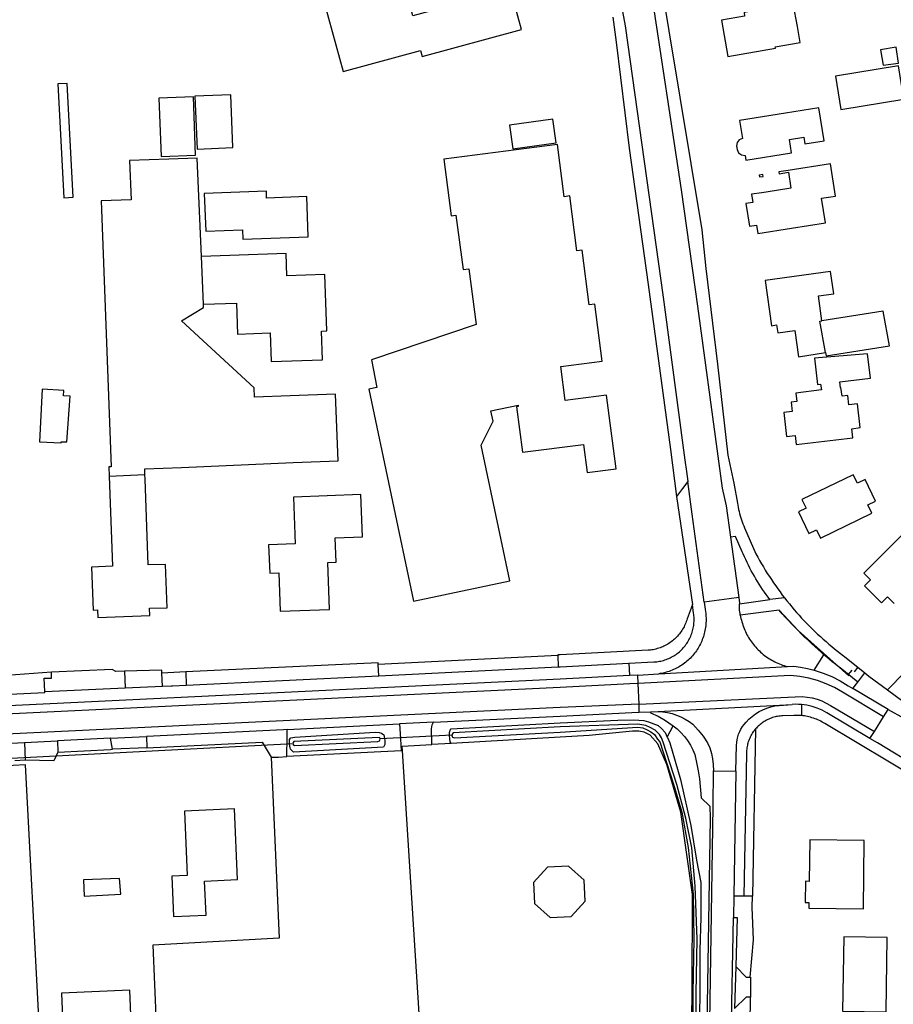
# Model space of a CAD drawing. Header units: metres. Extents: x 174423 to 175128, y 462196 to 462742.
# Tile 55 of 137: x 175052.33 to 175053.86, y 462723.08 to 462724.8. Entities that reach past the tile are written whole.
import ezdxf

# ---------------------------------------------------------------- set-up
doc = ezdxf.new("R2010")
doc.units = ezdxf.units.M
doc.layers.add('N-XX-AL-LIJN_0.20-G', color=7, linetype='Continuous', lineweight=25)

# ---------------------------------------------------------------- blocks, each defined once
blk = doc.blocks.new('Situatie')
at = {"lineweight": -3}
for p, q in [((-3.3925, 10.6933), (-3.3961, 10.7771)), ((-3.5578, 10.392), (-3.4951, 10.3948)), ((-2.3746, 10.1789), (-2.4001, 10.1757)), ((-2.3228, 10.0522), (-2.3054, 10.0792)), ((-2.6473, 10.0642), (-2.6462, 10.0425)), ((-3.085, 10.0424), (-2.771, 10.058)), ((-2.6314, 10.0436), (-2.6462, 10.0425)), ((-2.6314, 10.0436), (-2.5948, 10.0457)), ((-2.6307, 10.029), (-2.6314, 10.0436)), ((-2.5948, 10.0457), (-2.3694, 10.0583)), ((-2.2632, 10.0437), (-2.2558, 10.0521)), ((-2.2519, 10.049), (-2.2456, 10.0572)), ((-2.2462, 10.0311), (-2.2338, 10.0475)), ((-2.6294, 9.9927), (-2.6307, 10.029)), ((-2.2548, 10.0199), (-2.2462, 10.0311)), ((-3.6703, 10.0146), (-3.5299, 10.0212)), ((-2.1929, 9.9832), (-2.2548, 10.0199)), ((-2.6289, 9.9782), (-2.6294, 9.9927)), ((-2.3448, 9.9918), (-2.3448, 9.9724)), ((-3.2457, 9.9481), (-3.0488, 9.9578)), ((-2.2171, 9.9445), (-2.2009, 9.9702)), ((-2.5799, 9.9349), (-2.5698, 9.9548)), ((-2.225, 9.9322), (-2.2171, 9.9445)), ((-3.2355, 9.9231), (-3.7295, 9.8975)), ((-3.7061, 9.9254), (-3.6482, 9.9282)), ((-3.5551, 9.9328), (-3.4925, 9.9359)), ((-3.2355, 9.9231), (-3.2417, 9.9222)), ((-2.957, 9.9379), (-3.0831, 9.932)), ((-3.0753, 9.9322), (-3.0831, 9.932)), ((-2.957, 9.9379), (-2.9613, 9.9375)), ((-3.4915, 9.9161), (-3.5516, 9.9138)), ((-2.4596, 9.875), (-2.4632, 9.6563)), ((-2.4601, 9.5326), (-2.4622, 9.4591))]:
    blk.add_line(p, q, dxfattribs=at)
for points in [[(-2.6754, 11.1962), (-2.6694, 11.1528), (-2.6465, 10.9668), (-2.6134, 10.7282), (-2.5745, 10.4389), (-2.5635, 10.3567), (-2.536, 10.167), (-2.5382, 10.1609), (-2.5451, 10.142), (-2.5458, 10.1396), (-2.5466, 10.1372), (-2.5475, 10.1349), (-2.5485, 10.1326), (-2.5495, 10.1304), (-2.5506, 10.1282), (-2.5518, 10.126), (-2.5531, 10.1238), (-2.5544, 10.1217), (-2.5558, 10.1197), (-2.5572, 10.1176), (-2.5588, 10.1157), (-2.5603, 10.1138), (-2.562, 10.1119), (-2.5637, 10.1101), (-2.5654, 10.1083), (-2.5673, 10.1066), (-2.5691, 10.105), (-2.571, 10.1034), (-2.573, 10.1019), (-2.575, 10.1005), (-2.5771, 10.0991), (-2.5792, 10.0978), (-2.5814, 10.0965), (-2.5835, 10.0953), (-2.5858, 10.0942), (-2.588, 10.0932), (-2.5903, 10.0922), (-2.5926, 10.0913), (-2.595, 10.0905), (-2.5974, 10.0898), (-2.5997, 10.0891), (-2.6022, 10.0885), (-2.6046, 10.088), (-2.607, 10.0876), (-2.6095, 10.0873), (-2.612, 10.087), (-2.6134, 10.0869), (-2.7678, 10.079), (-2.7719, 10.0788), (-2.7719, 10.0775), (-3.0862, 10.0619), (-3.0864, 10.0647), (-3.4235, 10.0491), (-3.4653, 10.047), (-3.4652, 10.0522), (-3.5311, 10.0503), (-3.5459, 10.0496), (-3.5522, 10.0532), (-3.6585, 10.0488), (-3.8326, 10.0357)], [(-2.5965, 11.2891), (-2.5195, 10.8239), (-2.5124, 10.7559), (-2.4921, 10.5882), (-2.4736, 10.4291), (-2.4633, 10.3797), (-2.4572, 10.3449), (-2.4565, 10.3412), (-2.4558, 10.3375), (-2.455, 10.3338), (-2.4542, 10.3301), (-2.4532, 10.3264), (-2.4522, 10.3228), (-2.4511, 10.3192), (-2.45, 10.3156), (-2.4487, 10.312), (-2.4474, 10.3084), (-2.446, 10.3049), (-2.4445, 10.3014), (-2.4445, 10.3014), (-2.4246, 10.2559), (-2.4215, 10.2501), (-2.4183, 10.2443), (-2.415, 10.2386), (-2.4116, 10.233), (-2.4082, 10.2273), (-2.4047, 10.2217), (-2.4011, 10.2162), (-2.3975, 10.2107), (-2.3938, 10.2052), (-2.39, 10.1998), (-2.3862, 10.1944), (-2.3823, 10.1891), (-2.3784, 10.1838), (-2.3746, 10.1789), (-2.3743, 10.1786), (-2.3702, 10.1734), (-2.3661, 10.1683), (-2.3619, 10.1632), (-2.3576, 10.1581), (-2.3533, 10.1532), (-2.3489, 10.1482), (-2.3445, 10.1434), (-2.3399, 10.1386), (-2.3354, 10.1338), (-2.3308, 10.1291), (-2.3261, 10.1244), (-2.3213, 10.1198), (-2.3165, 10.1153), (-2.3117, 10.1108), (-2.3068, 10.1064), (-2.3018, 10.1021), (-2.2968, 10.0978), (-2.2918, 10.0935), (-2.2867, 10.0894), (-2.2815, 10.0852), (-2.2763, 10.0812), (-2.271, 10.0772), (-2.2695, 10.0761), (-2.2338, 10.0475), (-2.2267, 10.0417), (-2.1944, 10.0178), (-2.1338, 10.0792)], [(-2.6533, 11.4451), (-2.6467, 11.4213), (-2.6358, 11.3802), (-2.6229, 11.3259), (-2.6171, 11.2892), (-2.6089, 11.2452), (-2.5555, 10.8938), (-2.5271, 10.6899), (-2.4913, 10.427), (-2.4837, 10.3711), (-2.4768, 10.3402), (-2.4693, 10.2853)], [(-2.694, 11.3631), (-2.6791, 11.3052), (-2.6638, 11.2351), (-2.6537, 11.1815), (-2.5872, 10.7055), (-2.5491, 10.4203), (-2.5465, 10.4005), (-2.544, 10.3828)], [(-2.8544, 11.2453), (-3.0257, 11.1987), (-3.054, 11.3029), (-3.1925, 11.2652), (-3.1479, 11.1012), (-3.0123, 11.1381), (-3.0094, 11.1275), (-2.8353, 11.1749), (-2.8544, 11.2453)], [(-2.3904, 11.1421), (-2.3908, 11.1444), (-2.3474, 11.1521), (-2.3519, 11.1801), (-2.3592, 11.2201), (-2.4455, 11.2049), (-2.4444, 11.1983), (-2.485, 11.1912), (-2.4737, 11.1274), (-2.3904, 11.1421)], [(-2.1749, 11.1158), (-2.1791, 11.1439), (-2.2062, 11.1393), (-2.2018, 11.1126), (-2.1749, 11.1158)], [(-2.1654, 11.0526), (-2.1747, 11.1112), (-2.2852, 11.0933), (-2.2759, 11.0348), (-2.1654, 11.0526)], [(-3.637, 10.8799), (-3.6205, 10.8808), (-3.6311, 11.0805), (-3.6476, 11.0796), (-3.637, 10.8799)], [(-3.4668, 10.9523), (-3.4063, 10.9545), (-3.41, 11.0568), (-3.4705, 11.0546), (-3.4668, 10.9523)], [(-3.3409, 10.9679), (-3.3448, 11.0606), (-3.4076, 11.058), (-3.4038, 10.9652), (-3.3409, 10.9679)], [(-2.3658, 10.9821), (-2.3407, 10.9861), (-2.3389, 10.9744), (-2.3051, 10.9798), (-2.3142, 11.0376), (-2.3731, 11.0282), (-2.4534, 11.0155), (-2.4484, 10.9841), (-2.4537, 10.9816), (-2.4576, 10.9766), (-2.4586, 10.9705), (-2.4577, 10.9644), (-2.455, 10.9586), (-2.4499, 10.955), (-2.4437, 10.9542), (-2.4424, 10.946), (-2.3621, 10.9588), (-2.3658, 10.9821)], [(-2.8507, 10.9656), (-2.7746, 10.9764), (-2.7805, 11.0178), (-2.8566, 11.007), (-2.8507, 10.9656)], [(-2.7508, 10.8831), (-2.7603, 10.8819), (-2.7722, 10.9734), (-2.9714, 10.9474), (-2.9584, 10.8483), (-2.9501, 10.8494), (-2.9377, 10.7542), (-2.9277, 10.7555), (-2.9149, 10.6576), (-3.0981, 10.5958), (-3.0889, 10.5474), (-3.103, 10.5445), (-3.0246, 10.1733), (-2.8558, 10.2089), (-2.906, 10.4465), (-2.8851, 10.4882), (-2.889, 10.5065), (-2.8413, 10.5165), (-2.841, 10.5139), (-2.8441, 10.5135), (-2.8338, 10.4339), (-2.7265, 10.4478), (-2.7201, 10.3985), (-2.6695, 10.405), (-2.6862, 10.5342), (-2.7588, 10.5248), (-2.7665, 10.5844), (-2.6941, 10.5938), (-2.707, 10.6934), (-2.7165, 10.6922), (-2.729, 10.7882), (-2.7383, 10.787), (-2.7508, 10.8831)], [(-3.3961, 10.7771), (-3.4034, 10.9493), (-3.4531, 10.9478), (-3.5219, 10.9453), (-3.5194, 10.8766), (-3.5716, 10.8747), (-3.554, 10.4084), (-3.5584, 10.4082), (-3.5578, 10.392)], [(-2.3029, 10.836), (-2.3098, 10.8791), (-2.2851, 10.883), (-2.2942, 10.9397), (-2.3683, 10.9278), (-2.3847, 10.9252), (-2.3842, 10.922), (-2.3678, 10.9246), (-2.3634, 10.897), (-2.3888, 10.893), (-2.4142, 10.8889), (-2.4325, 10.886), (-2.4302, 10.8716), (-2.4421, 10.8697), (-2.4357, 10.83), (-2.4239, 10.8319), (-2.4215, 10.8171), (-2.3622, 10.8265), (-2.3029, 10.836)], [(-2.4121, 10.9175), (-2.4126, 10.9208), (-2.4191, 10.9197), (-2.4186, 10.9165), (-2.4121, 10.9175)], [(-3.2116, 10.8821), (-3.2819, 10.8795), (-3.2821, 10.8916), (-3.391, 10.8877), (-3.3886, 10.8213), (-3.3243, 10.8236), (-3.3237, 10.8075), (-3.209, 10.8117), (-3.2116, 10.8821)], [(-3.3925, 10.6933), (-3.3346, 10.6953), (-3.3328, 10.6411), (-3.2757, 10.6431), (-3.2739, 10.5931), (-3.1839, 10.5962), (-3.1856, 10.6462), (-3.1766, 10.6465), (-3.1801, 10.7453), (-3.2462, 10.743), (-3.2476, 10.7824), (-3.3961, 10.7771)], [(-2.3089, 10.6645), (-2.315, 10.7082), (-2.2884, 10.7119), (-2.2938, 10.7507), (-2.4082, 10.7348), (-2.3973, 10.6558), (-2.3885, 10.6571), (-2.3865, 10.643), (-2.3567, 10.6471), (-2.3503, 10.6012), (-2.3027, 10.6087)], [(-3.4951, 10.3948), (-3.4955, 10.4048), (-3.431, 10.4075), (-3.2354, 10.4158), (-3.1564, 10.4191), (-3.1614, 10.5358), (-3.2407, 10.5329), (-3.303, 10.5307), (-3.3036, 10.547), (-3.4311, 10.6643), (-3.3923, 10.6876), (-3.3925, 10.6933)], [(-2.3027, 10.6087), (-2.3017, 10.6028), (-2.1904, 10.6203), (-2.2015, 10.6813), (-2.3089, 10.6645)], [(-2.3027, 10.6087), (-2.3125, 10.6639), (-2.3089, 10.6645)], [(-2.2778, 10.5575), (-2.2241, 10.5639), (-2.2292, 10.6065), (-2.322, 10.5986), (-2.3165, 10.5528), (-2.3113, 10.5535), (-2.31, 10.5431), (-2.3547, 10.5378), (-2.3529, 10.5229), (-2.363, 10.5217), (-2.361, 10.5054), (-2.3759, 10.5037), (-2.3709, 10.4618), (-2.3559, 10.4635), (-2.3541, 10.4473), (-2.2549, 10.459), (-2.2568, 10.4753), (-2.2418, 10.4771), (-2.2468, 10.5191), (-2.2617, 10.5173), (-2.2637, 10.5336), (-2.2738, 10.5324), (-2.2756, 10.5473), (-2.2766, 10.5471), (-2.2778, 10.5575)], [(-3.6418, 10.4525), (-3.6317, 10.4521), (-3.6261, 10.5322), (-3.6377, 10.5329), (-3.6372, 10.5421), (-3.6749, 10.5443), (-3.6798, 10.4523), (-3.6419, 10.4506), (-3.6418, 10.4525)], [(-2.1944, 10.0178), (-2.1539, 9.9878)], [(-3.5578, 10.392), (-3.552, 10.2341), (-3.5886, 10.2328), (-3.5858, 10.1573), (-3.5781, 10.1576), (-3.5774, 10.1442), (-3.4865, 10.1478), (-3.4872, 10.1605), (-3.4561, 10.1615), (-3.4589, 10.2375), (-3.4894, 10.2364), (-3.4948, 10.3867), (-3.4951, 10.3948)], [(-2.2469, 10.3796), (-2.254, 10.3944), (-2.344, 10.3509), (-2.3369, 10.3361), (-2.3503, 10.3296), (-2.332, 10.2916), (-2.3185, 10.2981), (-2.3113, 10.2834), (-2.2215, 10.3273), (-2.2286, 10.3419), (-2.2152, 10.3485), (-2.2334, 10.3861), (-2.2469, 10.3796)], [(-2.544, 10.3828), (-2.5531, 10.3705), (-2.5635, 10.3567)], [(-2.5152, 10.171), (-2.5361, 10.3256), (-2.544, 10.3828)], [(-3.1137, 10.2856), (-3.1166, 10.3598), (-3.2348, 10.3553), (-3.2318, 10.2732), (-3.2783, 10.2715), (-3.2764, 10.2222), (-3.2607, 10.2228), (-3.2582, 10.1554), (-3.1717, 10.1586), (-3.1748, 10.2407), (-3.1599, 10.2413), (-3.1615, 10.2838), (-3.1137, 10.2856)], [(-2.4693, 10.2853), (-2.4547, 10.1792), (-2.4536, 10.1695), (-2.4536, 10.1686), (-2.4001, 10.1757), (-2.4034, 10.1801), (-2.4067, 10.1845), (-2.4098, 10.189), (-2.4129, 10.1935), (-2.416, 10.198), (-2.4189, 10.2026), (-2.4218, 10.2073), (-2.4247, 10.2119), (-2.4274, 10.2167), (-2.4301, 10.2214), (-2.4327, 10.2262), (-2.4353, 10.2311), (-2.4378, 10.2359), (-2.4402, 10.2409), (-2.4425, 10.2458), (-2.4448, 10.2508), (-2.447, 10.2558), (-2.4485, 10.2593), (-2.4605, 10.2863), (-2.4693, 10.2853)], [(-2.1647, 10.2927), (-2.2355, 10.2221), (-2.224, 10.2103), (-2.2346, 10.1998), (-2.2047, 10.1699), (-2.1941, 10.1804), (-2.1826, 10.1689)], [(-2.7719, 10.0775), (-2.771, 10.058), (-2.771, 10.0579), (-2.7678, 10.058), (-2.6473, 10.0642), (-2.6033, 10.0665), (-2.6008, 10.0666), (-2.5984, 10.0669), (-2.596, 10.0672), (-2.5936, 10.0676), (-2.5912, 10.0681), (-2.5888, 10.0687), (-2.5865, 10.0693), (-2.5841, 10.07), (-2.5818, 10.0708), (-2.5796, 10.0717), (-2.5773, 10.0727), (-2.5751, 10.0737), (-2.5729, 10.0748), (-2.5708, 10.0759), (-2.5687, 10.0772), (-2.5666, 10.0784), (-2.5646, 10.0798), (-2.5626, 10.0812), (-2.5607, 10.0827), (-2.5588, 10.0843), (-2.557, 10.0859), (-2.5552, 10.0876), (-2.5535, 10.0893), (-2.5519, 10.0911), (-2.5503, 10.093), (-2.5487, 10.0949), (-2.5473, 10.0968), (-2.5459, 10.0988), (-2.5445, 10.1008), (-2.5433, 10.1029), (-2.5421, 10.105), (-2.5409, 10.1072), (-2.5399, 10.1094), (-2.5389, 10.1116), (-2.538, 10.1139), (-2.5371, 10.1162), (-2.5364, 10.1185), (-2.5357, 10.1208), (-2.5351, 10.1232), (-2.5345, 10.1255), (-2.5341, 10.1279), (-2.5337, 10.1303), (-2.5334, 10.1328), (-2.5332, 10.1352), (-2.533, 10.1376), (-2.533, 10.1401), (-2.533, 10.1425), (-2.5331, 10.1449), (-2.5333, 10.1474), (-2.5336, 10.1498), (-2.5339, 10.152), (-2.536, 10.167)], [(-2.5152, 10.171), (-2.5136, 10.159), (-2.513, 10.1546), (-2.5126, 10.1519), (-2.5124, 10.1491), (-2.5122, 10.1463), (-2.512, 10.1436), (-2.512, 10.1408), (-2.512, 10.1381), (-2.5121, 10.1353), (-2.5123, 10.1325), (-2.5126, 10.1298), (-2.5129, 10.127), (-2.5134, 10.1243), (-2.5139, 10.1216), (-2.5145, 10.1189), (-2.5151, 10.1162), (-2.5159, 10.1135), (-2.5167, 10.1109), (-2.5176, 10.1083), (-2.5186, 10.1057), (-2.5196, 10.1031), (-2.5207, 10.1006), (-2.5219, 10.0981), (-2.5232, 10.0956), (-2.5245, 10.0932), (-2.5259, 10.0908), (-2.5274, 10.0885), (-2.5289, 10.0862), (-2.5305, 10.0839), (-2.5322, 10.0817), (-2.5339, 10.0795), (-2.5357, 10.0774), (-2.5376, 10.0754), (-2.5395, 10.0734), (-2.5415, 10.0714), (-2.5435, 10.0695), (-2.5456, 10.0677), (-2.5477, 10.0659), (-2.5499, 10.0642), (-2.5521, 10.0626), (-2.5544, 10.061), (-2.5567, 10.0595), (-2.5591, 10.0581), (-2.5615, 10.0567), (-2.5639, 10.0554), (-2.5664, 10.0542), (-2.5689, 10.053), (-2.5715, 10.0519), (-2.574, 10.0509), (-2.5766, 10.05), (-2.5793, 10.0491), (-2.5819, 10.0483), (-2.5846, 10.0476), (-2.5873, 10.047), (-2.59, 10.0464), (-2.5927, 10.046), (-2.5948, 10.0457)], [(-2.4547, 10.1792), (-2.4716, 10.1769), (-2.5152, 10.171)], [(-2.452, 10.1485), (-2.4525, 10.1515), (-2.4529, 10.1544), (-2.4532, 10.1574), (-2.4534, 10.1604), (-2.4535, 10.1634), (-2.4536, 10.1663), (-2.4536, 10.1686)], [(-2.2462, 10.0311), (-2.2773, 10.0559), (-2.2782, 10.0567), (-2.2846, 10.0618), (-2.2909, 10.0669), (-2.2971, 10.0721), (-2.3033, 10.0774), (-2.3054, 10.0792), (-2.3094, 10.0827), (-2.3155, 10.0881), (-2.3215, 10.0935), (-2.3275, 10.099), (-2.3334, 10.1046), (-2.3393, 10.1102), (-2.3451, 10.1159), (-2.3509, 10.1216), (-2.3566, 10.1274), (-2.3622, 10.1333), (-2.3678, 10.1392), (-2.3733, 10.1451), (-2.3788, 10.1511), (-2.3842, 10.1572), (-2.452, 10.1485)], [(-2.452, 10.1485), (-2.452, 10.1483), (-2.4514, 10.1453), (-2.4508, 10.1424), (-2.4501, 10.1395), (-2.4493, 10.1366), (-2.4484, 10.1337), (-2.4475, 10.1308), (-2.4465, 10.128), (-2.4454, 10.1252), (-2.4443, 10.1224), (-2.443, 10.1197), (-2.4417, 10.117), (-2.4403, 10.1143), (-2.4389, 10.1117), (-2.4374, 10.1091), (-2.4358, 10.1066), (-2.4341, 10.1041), (-2.4324, 10.1016), (-2.4306, 10.0992), (-2.4288, 10.0968), (-2.4269, 10.0945), (-2.4249, 10.0922), (-2.4229, 10.09), (-2.4208, 10.0879), (-2.4186, 10.0858), (-2.4164, 10.0837), (-2.4142, 10.0817), (-2.4119, 10.0798), (-2.4095, 10.0779), (-2.4071, 10.0762), (-2.4046, 10.0744), (-2.4021, 10.0728), (-2.3996, 10.0712), (-2.397, 10.0696), (-2.3944, 10.0682), (-2.3917, 10.0668), (-2.389, 10.0655), (-2.3863, 10.0642), (-2.3835, 10.063), (-2.3807, 10.0619), (-2.3779, 10.0609), (-2.3751, 10.06), (-2.3722, 10.0591), (-2.3694, 10.0583)], [(-2.2617, 10.0423), (-2.3506, 10.1214), (-2.3842, 10.1572)], [(-3.4235, 10.0491), (-3.4226, 10.0256), (-3.085, 10.0422), (-3.085, 10.0424), (-3.0862, 10.0619)], [(-3.8326, 10.0357), (-3.8305, 10.0064), (-3.8304, 10.0055), (-3.6702, 10.0132), (-3.6703, 10.0146), (-3.6713, 10.0381), (-3.6585, 10.0382), (-3.6585, 10.0488)], [(-3.5311, 10.0503), (-3.5299, 10.0212), (-3.4643, 10.0239), (-3.4653, 10.047)], [(-2.3694, 10.0583), (-2.3582, 10.0589), (-2.3463, 10.0574), (-2.3345, 10.0551), (-2.3228, 10.0522), (-2.307, 10.0471), (-2.2917, 10.0408), (-2.277, 10.0333), (-2.2628, 10.0246), (-2.2548, 10.0199)], [(-2.6462, 10.0425), (-2.7678, 10.0366), (-4.1932, 9.9671), (-4.3842, 9.9581)], [(-2.6307, 10.029), (-2.6453, 10.0282), (-2.7678, 10.0216), (-4.3835, 9.9438)], [(-3.4643, 10.0239), (-3.4492, 10.0244), (-3.4467, 10.0245), (-3.4226, 10.0256)], [(-2.2009, 9.9702), (-2.273, 10.0136), (-2.2869, 10.0216), (-2.3015, 10.0284), (-2.3166, 10.034), (-2.3321, 10.0382), (-2.3479, 10.0411), (-2.3639, 10.0426), (-2.6307, 10.029)], [(-2.6294, 9.9927), (-2.6431, 9.9921), (-2.7678, 9.9867), (-4.3818, 9.9088)], [(-2.6294, 9.9927), (-2.3435, 10.0058), (-2.3348, 10.005), (-2.3261, 10.0034), (-2.3176, 10.0011), (-2.3093, 9.9981), (-2.3013, 9.9944), (-2.2937, 9.99), (-2.2171, 9.9445)], [(-2.6092, 9.9793), (-2.5959, 9.9796), (-2.3614, 9.9921)], [(-2.4596, 9.875), (-2.4584, 9.9205), (-2.4582, 9.9254), (-2.4575, 9.9303), (-2.4564, 9.9352), (-2.455, 9.9399), (-2.4531, 9.9445), (-2.4508, 9.9489), (-2.4482, 9.9531), (-2.4453, 9.9571), (-2.442, 9.9608), (-2.4369, 9.9662), (-2.4313, 9.9711), (-2.4254, 9.9755), (-2.4191, 9.9794), (-2.4125, 9.9828), (-2.4056, 9.9856), (-2.3985, 9.9878), (-2.3913, 9.9894), (-2.3839, 9.9904), (-2.3614, 9.9921)], [(-2.3448, 9.9918), (-2.3503, 9.9922), (-2.3559, 9.9923), (-2.3614, 9.9921)], [(-2.225, 9.9322), (-2.3002, 9.9775), (-2.3085, 9.9818), (-2.3172, 9.9855), (-2.3262, 9.9884), (-2.3354, 9.9905), (-2.3448, 9.9918)], [(-2.9895, 9.9607), (-2.7678, 9.9716), (-2.6422, 9.9778), (-2.6291, 9.9782), (-2.6289, 9.9782), (-2.6092, 9.9793), (-2.6093, 9.9773), (-2.596, 9.9712), (-2.5833, 9.9641), (-2.5712, 9.9559), (-2.5705, 9.9553), (-2.5698, 9.9548)], [(-2.5959, 9.9796), (-2.5877, 9.9791), (-2.5795, 9.9778), (-2.5715, 9.976), (-2.5637, 9.9734), (-2.5561, 9.9703), (-2.5487, 9.9665), (-2.5418, 9.9621), (-2.5352, 9.9572), (-2.5257, 9.9471), (-2.517, 9.9363), (-2.5092, 9.9249), (-2.5054, 9.9157), (-2.5026, 9.9063), (-2.5005, 9.8966), (-2.4994, 9.8868), (-2.499, 9.8758)], [(-2.2009, 9.9702), (-2.193, 9.9831), (-2.1929, 9.9832)], [(-2.1929, 9.9832), (-2.1656, 9.968), (-2.1177, 9.9394), (-2.0791, 9.916)], [(-2.9923, 9.9218), (-2.9928, 9.9491), (-2.9919, 9.9564), (-2.9895, 9.9607), (-3.0488, 9.9578), (-3.0475, 9.932), (-3.0463, 9.9107)], [(-2.9613, 9.9375), (-2.9616, 9.9429), (-2.9602, 9.947), (-2.9584, 9.9491), (-2.7678, 9.9597), (-2.6666, 9.9645), (-2.6388, 9.9651), (-2.6208, 9.9639), (-2.6129, 9.9614), (-2.5961, 9.9549), (-2.59, 9.95), (-2.5837, 9.9428), (-2.5799, 9.9349), (-2.5794, 9.9338), (-2.5753, 9.9246), (-2.5568, 9.8603), (-2.5386, 9.7796), (-2.5287, 9.719), (-2.5214, 9.68), (-2.5214, 9.6187), (-2.5229, 9.5613), (-2.5236, 9.3732)], [(-2.957, 9.9379), (-2.9571, 9.9377), (-2.9568, 9.9358), (-2.9562, 9.9349), (-2.9527, 9.9334), (-2.7678, 9.9436), (-2.6317, 9.9523), (-2.6229, 9.9509), (-2.6153, 9.9478), (-2.6085, 9.9438), (-2.6026, 9.9394), (-2.5971, 9.9314), (-2.5929, 9.9263), (-2.569, 9.8521), (-2.5547, 9.8035), (-2.5432, 9.7411), (-2.5347, 9.6597), (-2.5337, 9.5807), (-2.5351, 9.486), (-2.5366, 9.3023)], [(-2.5307, 9.302), (-2.5291, 9.4857), (-2.5278, 9.5804), (-2.5311, 9.6735), (-2.5372, 9.7408), (-2.5477, 9.7927), (-2.5631, 9.8518), (-2.587, 9.926), (-2.5899, 9.9333), (-2.5938, 9.9392), (-2.6011, 9.9468), (-2.6101, 9.9518), (-2.6177, 9.9554), (-2.6316, 9.9574), (-2.7678, 9.9527), (-2.9548, 9.9422), (-2.9566, 9.9402), (-2.957, 9.9379)], [(-2.3448, 9.9724), (-2.3453, 9.9724), (-2.348, 9.9726), (-2.3508, 9.9728), (-2.3535, 9.9728), (-2.3563, 9.9728), (-2.358, 9.9728), (-2.3777, 9.972), (-2.38, 9.9719), (-2.3823, 9.9717), (-2.3845, 9.9714), (-2.3868, 9.9711), (-2.389, 9.9707), (-2.3912, 9.9702), (-2.3934, 9.9696), (-2.3956, 9.9689), (-2.3978, 9.9682), (-2.3999, 9.9674), (-2.402, 9.9665), (-2.404, 9.9655), (-2.4061, 9.9645), (-2.4081, 9.9634), (-2.41, 9.9622), (-2.4119, 9.961), (-2.4138, 9.9597), (-2.4156, 9.9583), (-2.4174, 9.9569), (-2.4191, 9.9554), (-2.4207, 9.9539), (-2.4223, 9.9523), (-2.4239, 9.9506), (-2.4253, 9.949)], [(-2.1342, 9.857), (-2.3038, 9.9585), (-2.3062, 9.9599), (-2.3086, 9.9612), (-2.311, 9.9625), (-2.3135, 9.9637), (-2.316, 9.9649), (-2.3186, 9.966), (-2.3211, 9.9669), (-2.3237, 9.9679), (-2.3264, 9.9687), (-2.329, 9.9695), (-2.3317, 9.9702), (-2.3344, 9.9708), (-2.3371, 9.9713), (-2.3398, 9.9718), (-2.3425, 9.9721), (-2.3448, 9.9724)], [(-3.2467, 9.9006), (-3.246, 9.9344), (-3.2457, 9.9481), (-3.2521, 9.9477), (-3.4925, 9.9359), (-3.4915, 9.9161), (-3.2895, 9.9261), (-3.2737, 9.8998)], [(-3.2417, 9.9222), (-3.2417, 9.9222), (-3.2417, 9.9305), (-3.2393, 9.9333), (-3.2323, 9.9347), (-3.0916, 9.9433), (-3.0844, 9.943), (-3.0805, 9.9416), (-3.0766, 9.9387), (-3.0753, 9.9322)], [(-2.5407, 9.1959), (-2.5392, 9.2419), (-2.5364, 9.4895), (-2.536, 9.6592), (-2.5559, 9.8034), (-2.581, 9.8867), (-2.5962, 9.9229), (-2.6102, 9.9383), (-2.6206, 9.9434), (-2.6298, 9.9454), (-2.641, 9.9454), (-2.7168, 9.9373), (-2.7678, 9.9345), (-2.9584, 9.9237), (-2.9923, 9.9218)], [(-2.5698, 9.9548), (-2.5626, 9.9491), (-2.5559, 9.9428), (-2.5498, 9.9359), (-2.5443, 9.9286), (-2.5395, 9.9207), (-2.5353, 9.9125), (-2.5319, 9.904), (-2.5286, 9.89), (-2.5259, 9.8759), (-2.5237, 9.8617), (-2.5205, 9.8282), (-2.5051, 9.8135), (-2.5049, 9.7927), (-2.5133, 9.2478), (-2.5182, 8.7474), (-2.518, 8.6549), (-2.5152, 8.5624), (-2.5099, 8.4701), (-2.5032, 8.3702), (-2.4947, 8.2705), (-2.4844, 8.171), (-2.4455, 7.8354), (-2.367, 7.2059)], [(-2.4454, 9.6561), (-2.4404, 9.9063), (-2.4404, 9.907), (-2.4404, 9.9092), (-2.4403, 9.9115), (-2.4401, 9.9138), (-2.4399, 9.916), (-2.4395, 9.9183), (-2.4391, 9.9205), (-2.4386, 9.9227), (-2.438, 9.9249), (-2.4374, 9.9271), (-2.4366, 9.9292), (-2.4358, 9.9314), (-2.435, 9.9335), (-2.434, 9.9355), (-2.433, 9.9376), (-2.4319, 9.9396), (-2.4307, 9.9415), (-2.4295, 9.9434), (-2.4282, 9.9453), (-2.4268, 9.9471), (-2.4254, 9.9489), (-2.4253, 9.949), (-2.4308, 9.656)], [(-3.8551, 9.918), (-3.7061, 9.9254), (-3.7047, 9.8944), (-3.7227, 9.8932)], [(-3.6482, 9.9282), (-3.6477, 9.9084), (-3.5551, 9.9132), (-3.5516, 9.9138), (-3.5551, 9.9328), (-3.6482, 9.9282)], [(-3.0753, 9.9322), (-3.0746, 9.9286), (-3.075, 9.922), (-3.0771, 9.9171), (-3.2347, 9.9082), (-3.2381, 9.9117), (-3.2398, 9.9138), (-3.2407, 9.9158), (-3.2417, 9.9222)], [(-3.2355, 9.9231), (-3.2353, 9.9218), (-3.2333, 9.9203), (-3.0868, 9.9269), (-3.0839, 9.928), (-3.0833, 9.9293), (-3.083, 9.9318), (-3.0831, 9.932), (-3.0833, 9.9333), (-3.0844, 9.9342), (-3.2343, 9.9269), (-3.2356, 9.9252), (-3.2357, 9.9241), (-3.2355, 9.9231)], [(-2.9584, 9.9237), (-2.9602, 9.9263), (-2.961, 9.9316), (-2.9613, 9.9375)], [(-2.1389, 9.8806), (-2.2118, 9.9247), (-2.225, 9.9322)], [(-3.6477, 9.9084), (-3.6547, 9.893), (-3.7047, 9.8944)], [(-2.4101, 7.2713), (-2.4236, 7.3792), (-2.4615, 7.6833), (-2.4644, 7.7394), (-2.4742, 7.8142), (-2.5278, 8.2241), (-2.5445, 8.3729), (-2.5501, 8.4514), (-2.55, 8.5843), (-2.5499, 8.7538), (-2.5476, 8.9009), (-2.5446, 9.0759), (-2.5407, 9.1959), (-2.9973, 9.1741), (-3.0439, 9.9109), (-3.0463, 9.9107), (-3.2467, 9.9006)], [(-3.0439, 9.9109), (-3.0444, 9.9189), (-2.9923, 9.9218)], [(-3.2737, 9.8998), (-3.2601, 9.5823), (-3.481, 9.5702), (-3.4634, 9.1565), (-3.646, 9.1472)], [(-3.2737, 9.8998), (-3.2611, 9.8999), (-3.2467, 9.9006)], [(-3.6653, 9.145), (-3.6804, 9.4316), (-3.7042, 9.8861), (-3.7257, 9.8853), (-3.8206, 9.8818), (-3.8529, 9.8806), (-3.9095, 9.8785), (-3.9407, 9.8774), (-4.2913, 9.8645), (-4.5143, 9.8529), (-4.6344, 9.8481), (-4.6365, 9.8477), (-4.6375, 9.8458), (-4.6375, 9.8413), (-4.6142, 9.6854), (-4.5754, 9.4345), (-4.5392, 9.1785), (-4.4933, 8.8685), (-4.446, 8.5628), (-4.4126, 8.331), (-4.4176, 8.3302)], [(-2.2809, 6.8482), (-2.3171, 6.8437), (-2.3178, 6.8492), (-2.3349, 6.9885), (-2.4406, 7.8361), (-2.4793, 8.1719), (-2.4896, 8.2711), (-2.4982, 8.3705), (-2.5051, 8.4701), (-2.5105, 8.5627), (-2.5132, 8.6553), (-2.5133, 8.748), (-2.5083, 9.2474), (-2.4994, 9.8136), (-2.499, 9.8758), (-2.4596, 9.875)], [(-3.3906, 9.6824), (-3.3328, 9.685), (-3.3384, 9.809), (-3.4259, 9.805), (-3.4208, 9.6922), (-3.448, 9.6909), (-3.4448, 9.6205), (-3.3879, 9.623), (-3.3906, 9.6824)], [(-2.2348, 9.7537), (-2.3301, 9.755), (-2.3311, 9.682), (-2.3377, 9.6821), (-2.3383, 9.6451), (-2.3317, 9.645), (-2.3318, 9.6352), (-2.2364, 9.6339), (-2.2348, 9.7537)], [(-2.7258, 9.6839), (-2.753, 9.7087), (-2.7899, 9.7071), (-2.8143, 9.68), (-2.8125, 9.6431), (-2.7852, 9.6185), (-2.7484, 9.6202), (-2.7238, 9.6473), (-2.7258, 9.6839)], [(-3.5374, 9.6595), (-3.5394, 9.6871), (-3.6029, 9.6848), (-3.6016, 9.6558), (-3.5374, 9.6595)], [(-2.4601, 9.5326), (-2.4415, 9.5142), (-2.435, 9.5141), (-2.4288, 9.5794), (-2.4311, 9.6365), (-2.4308, 9.656), (-2.4454, 9.6561), (-2.4632, 9.6563), (-2.4638, 9.6189)], [(-2.4681, 9.4082), (-2.4638, 9.6189), (-2.4576, 9.6187), (-2.4601, 9.5326)], [(-2.1945, 9.5834), (-2.2706, 9.5846), (-2.2727, 9.4543), (-2.1965, 9.4531), (-2.1945, 9.5834)], [(-2.435, 9.5141), (-2.434, 9.5141), (-2.4344, 9.4791)], [(-3.6312, 9.2418), (-3.5114, 9.2468), (-3.5216, 9.4914), (-3.6415, 9.4863), (-3.6312, 9.2418)], [(-2.4638, 9.4046), (-2.4469, 9.3908), (-2.44, 9.3851), (-2.4354, 9.385), (-2.4344, 9.4791), (-2.4384, 9.4791), (-2.4415, 9.4792), (-2.4622, 9.4591)]]:
    blk.add_lwpolyline(points, dxfattribs=at)

msp = doc.modelspace()

# ---------------------------------------------------------------- block references
at = {"layer": 'N-XX-AL-LIJN_0.20-G'}
msp.add_blockref('Situatie', (175056.047, 462713.6112), dxfattribs=at)

doc.saveas('drawing.dxf')
